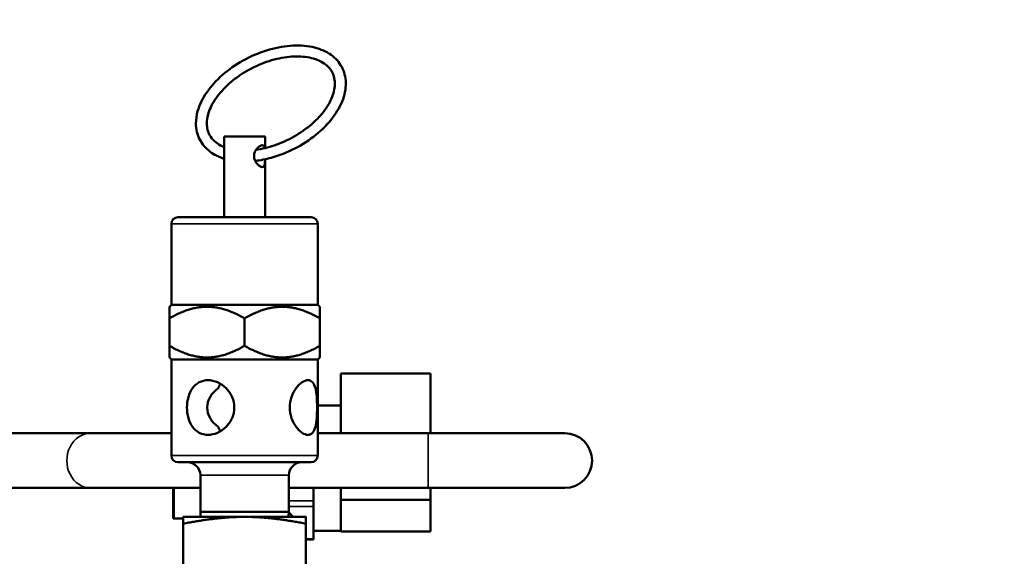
# Model space of a CAD drawing. Header units: inches. Extents: x 1 to 237, y 4 to 150.
# Tile 100 of 166: x 120.18 to 124.68, y 131.99 to 134.44. Entities that reach past the tile are written whole.
import ezdxf

# ---------------------------------------------------------------- set-up
doc = ezdxf.new("R2010")
doc.units = ezdxf.units.IN
doc.header["$LTSCALE"] = 7
doc.header["$MEASUREMENT"] = 0
for name, color, linetype, lineweight in [('Dimension (ANSI)', 7, 'Continuous', 25), ('Visible (ANSI)', 7, 'Continuous', 50), ('Visible Narrow (ANSI)', 7, 'Continuous', 35)]:
    doc.layers.add(name, color=color, linetype=linetype, lineweight=lineweight)
doc.styles.add('Dimension Text', font='tahoma.ttf')
doc.dimstyles.new('Dual Dimension', dxfattribs={"dimscale": 7, "dimtxt": 0.12, "dimasz": 0.098425, "dimexe": 0.125, "dimexo": 0.0625, "dimgap": 0.031496, "dimtad": 0, "dimtih": 1, "dimtoh": 1, "dimrnd": 1e-08, "dimzin": 4, "dimdsep": 46, "dimtxsty": 'Dimension Text', "dimcen": 0.09, "dimdle": 0.393701, "dimclrd": 256, "dimclre": 256, "dimclrt": 256, "dimadec": 0, "dimazin": 1, "dimtfac": 1, "dimtofl": 0, "dimtmove": 0, "dimatfit": 3, "dimfxl": 1, "dimtolj": 1, "dimtzin": 4, "dimlwd": -1, "dimlwe": -1, "dimarcsym": 0})

# ---------------------------------------------------------------- blocks, each defined once
blk = doc.blocks.new('*D10')
at = {"layer": 'Defpoints', "color": 0, "transparency": 16777216}
for p in [(133.3781, 137.6703), (133.3781, 124.9932), (104.713, 109.4716)]:
    blk.add_point(p, dxfattribs=at)
at = {"layer": 'Dimension (ANSI)', "transparency": 16777216}
for p, q in [((104.713, 109.9091), (104.713, 138.5453)), ((133.3781, 125.4307), (133.3781, 138.5453)), ((105.402, 137.6703), (115.1345, 137.6703)), ((132.6891, 137.6703), (122.9566, 137.6703))]:
    blk.add_line(p, q, dxfattribs=at)
for points in [[(105.402, 137.7852), (105.402, 137.5555), (104.713, 137.6703)], [(132.6891, 137.7852), (132.6891, 137.5555), (133.3781, 137.6703)]]:
    blk.add_solid(points, dxfattribs=at)
at = {"layer": 'Dimension (ANSI)', "transparency": 16777216, "insert": (119.0455, 137.6703), "char_height": 0.84, "attachment_point": 5, "style": 'Dimension Text'}
blk.add_mtext('\\A1;{\\H3.0x;(}\\S28.67^ 728.1 mm;{\\H3.0x;)}', dxfattribs=at)

msp = doc.modelspace()

# ---------------------------------------------------------------- linework, layer by layer
at = {"layer": 'Visible (ANSI)'}
for p, q in [((121.2987, 133.9097), (121.1117, 133.9097)), ((121.1117, 133.8374), (121.1117, 133.9097)), ((121.2987, 133.8563), (121.2987, 133.9097)), ((121.1117, 133.5397), (121.1117, 133.8019)), ((121.2987, 133.5397), (121.2987, 133.8019)), ((120.8702, 133.1397), (120.8702, 133.5097)), ((121.5102, 133.5397), (120.9002, 133.5397)), ((121.5402, 133.1397), (121.5402, 133.5097)), ((120.8702, 133.1397), (120.8612, 133.1307)), ((120.8612, 133.0774), (120.8612, 133.1307)), ((121.5402, 133.1397), (120.8702, 133.1397)), ((121.5402, 133.1397), (121.5492, 133.1307)), ((121.5492, 133.1307), (121.5492, 133.0774)), ((120.8612, 132.9519), (120.8612, 133.0774)), ((121.2052, 132.9519), (121.2052, 133.0774)), ((121.5492, 132.9519), (121.5492, 133.0774)), ((120.8612, 132.9519), (120.8612, 132.8987)), ((121.5492, 132.8987), (121.5492, 132.9519)), ((120.8702, 132.8897), (120.8612, 132.8987)), ((121.5402, 132.8897), (120.8702, 132.8897)), ((120.8702, 132.4497), (120.8702, 132.8897)), ((121.5402, 132.8897), (121.5492, 132.8987)), ((121.5402, 132.4497), (121.5402, 132.8897)), ((121.6452, 132.6781), (121.6452, 132.8247)), ((121.6452, 132.8247), (122.0552, 132.8247)), ((122.0552, 132.5517), (122.0552, 132.8247)), ((121.5402, 132.6782), (121.6452, 132.6782)), ((121.6452, 132.6781), (121.6452, 132.5517)), ((119.6007, 132.5517), (120.5002, 132.5517)), ((120.8702, 132.5517), (120.5002, 132.5517)), ((121.5402, 132.5517), (122.0452, 132.5517)), ((122.6702, 132.5517), (122.0452, 132.5517)), ((120.9002, 132.4197), (121.5102, 132.4197)), ((121.0027, 132.3597), (121.0027, 132.1927)), ((121.4077, 132.3597), (121.4077, 132.1927)), ((119.6007, 132.3017), (120.5002, 132.3017)), ((120.5002, 132.3017), (121.0027, 132.3017)), ((120.8791, 132.1617), (120.8791, 132.3017)), ((121.4077, 132.3017), (122.0452, 132.3017)), ((121.5202, 132.3017), (121.5202, 132.2436)), ((121.6452, 132.3017), (121.6452, 132.2517)), ((122.0452, 132.3017), (122.6702, 132.3017)), ((122.0552, 132.2473), (122.0552, 132.3017)), ((121.5202, 132.2436), (121.5202, 132.2176)), ((121.6452, 132.2473), (121.6452, 132.2517)), ((122.0552, 132.2473), (121.6452, 132.2473)), ((121.6452, 132.2451), (121.6452, 132.2473)), ((121.6452, 132.2451), (121.6452, 132.1052)), ((122.0552, 132.103), (122.0552, 132.2473)), ((121.5202, 132.1435), (121.5202, 132.2176)), ((120.8831, 132.1617), (120.8791, 132.1617)), ((120.8831, 132.1617), (120.9242, 132.1617)), ((121.2052, 132.1697), (120.9242, 132.1697)), ((121.0027, 132.1927), (121.4077, 132.1927)), ((121.0035, 132.1697), (121.0027, 132.1927)), ((121.4862, 132.1697), (121.2052, 132.1697)), ((121.4069, 132.1697), (121.4077, 132.1927)), ((121.4076, 132.1893), (121.4272, 132.1697)), ((120.9242, 132.1385), (120.9242, 131.9207)), ((121.4862, 132.1385), (121.4862, 131.3587)), ((121.5202, 132.0695), (121.5202, 132.1435)), ((121.5202, 132.0655), (121.4862, 132.0655)), ((121.5202, 132.1052), (121.6452, 132.1052)), ((121.5202, 132.0695), (121.5202, 132.0655)), ((121.6452, 132.103), (121.6452, 132.1052)), ((122.0552, 132.103), (121.6452, 132.103))]:
    msp.add_line(p, q, dxfattribs=at)
for centre, radius, start, end in [((120.9002, 133.5097), 0.03, 90, 180), ((121.5102, 133.5097), 0.03, 0, 90), ((122.6702, 132.4267), 0.125, 270, 90), ((120.9002, 132.4497), 0.03, 180, 270), ((121.5102, 132.4497), 0.03, 270, 0), ((120.9427, 132.3597), 0.06, 0, 90), ((121.4677, 132.3597), 0.06, 90, 180)]:
    msp.add_arc(centre, radius, start, end, dxfattribs=at)
for major_axis, ratio, start_param, end_param in [((0.1708, 0), 0.732051, 2.356194, 3.926991), ((0.1083, -0.1083), 0.57735, 3.154758, 3.403392), ((-0.1083, -0.1083), 0.57735, 6.021386, 6.27002)]:
    msp.add_ellipse((121.2052, 132.6697), major_axis=major_axis, ratio=ratio, start_param=start_param, end_param=end_param, dxfattribs=at)
for points, knots in [([(121.2539, 133.7976), (121.2779, 133.8004), (121.3024, 133.8052), (121.3635, 133.822), (121.4001, 133.8363), (121.4695, 133.8718), (121.5023, 133.8931), (121.561, 133.9406), (121.5869, 133.9668), (121.629, 134.0221), (121.6453, 134.0511), (121.6658, 134.1088), (121.6701, 134.1377), (121.6658, 134.1906), (121.658, 134.2149), (121.632, 134.2564), (121.6144, 134.2738), (121.5705, 134.3021), (121.5438, 134.3125), (121.4834, 134.3252), (121.4495, 134.327), (121.3785, 134.3215), (121.3414, 134.3141), (121.2682, 134.291), (121.2321, 134.2754), (121.1641, 134.2375), (121.1323, 134.2153), (121.0761, 134.1661), (121.0517, 134.1392), (121.013, 134.0831), (120.9986, 134.0539), (120.9852, 134.006), (120.9824, 133.9874), (120.9824, 133.9692)], [1.334362, 1.334362, 1.334362, 1.334362, 1.554602, 1.554602, 1.884002, 1.884002, 2.212784, 2.212784, 2.542302, 2.542302, 2.872723, 2.872723, 3.19698, 3.19698, 3.497269, 3.497269, 3.786411, 3.786411, 4.095896, 4.095896, 4.423437, 4.423437, 4.753817, 4.753817, 5.083021, 5.083021, 5.411837, 5.411837, 5.741583, 5.741583, 6.071818, 6.071818, 6.283185, 6.283185, 6.283185, 6.283185]), ([(121.2576, 133.8485), (121.2849, 133.8523), (121.3131, 133.8591), (121.3724, 133.8791), (121.4034, 133.893), (121.4616, 133.9262), (121.4889, 133.9454), (121.5367, 133.9871), (121.5573, 134.0094), (121.5899, 134.0547), (121.6019, 134.0775), (121.6168, 134.1214), (121.6196, 134.1423), (121.6164, 134.1817), (121.6097, 134.1998), (121.5861, 134.2323), (121.5684, 134.2464), (121.5247, 134.2658), (121.5002, 134.2719), (121.4463, 134.2767), (121.4171, 134.2755), (121.3563, 134.2659), (121.3247, 134.2575), (121.2626, 134.2342), (121.232, 134.2192), (121.1751, 134.1843), (121.1488, 134.1643), (121.1033, 134.1217), (121.0841, 134.0991), (121.0544, 134.0537), (121.044, 134.0311), (121.0343, 133.9955), (121.0324, 133.9819), (121.0324, 133.9692)], [1.367171, 1.367171, 1.367171, 1.367171, 1.645282, 1.645282, 1.955662, 1.955662, 2.266364, 2.266364, 2.575961, 2.575961, 2.884131, 2.884131, 3.196919, 3.196919, 3.540637, 3.540637, 3.904985, 3.904985, 4.222725, 4.222725, 4.530994, 4.530994, 4.840149, 4.840149, 5.150688, 5.150688, 5.461295, 5.461295, 5.7706, 5.7706, 6.078791, 6.078791, 6.283185, 6.283185, 6.283185, 6.283185]), ([(120.9824, 133.9692), (120.9824, 133.9429), (120.9883, 133.9176), (121.0109, 133.8738), (121.0269, 133.8552), (121.0654, 133.8262), (121.0875, 133.8154), (121.1118, 133.8078)], [0, 0, 0, 0, 0.3050792, 0.3050792, 0.5934281, 0.5934281, 0.8651068, 0.8651068, 0.8651068, 0.8651068]), ([(121.0324, 133.9692), (121.0324, 133.9483), (121.0373, 133.9298), (121.0571, 133.8957), (121.0732, 133.8804), (121.1003, 133.8658), (121.1059, 133.8632), (121.1117, 133.8609)], [0, 0, 0, 0, 0.3355324, 0.3355324, 0.7052834, 0.7052834, 0.7935442, 0.7935442, 0.7935442, 0.7935442]), ([(121.2987, 133.805), (121.2987, 133.8034), (121.2987, 133.8019), (121.2987, 133.7942), (121.2985, 133.7887), (121.2972, 133.7799), (121.2961, 133.7761), (121.2922, 133.771), (121.2894, 133.7697), (121.283, 133.7697), (121.279, 133.771), (121.2706, 133.7761), (121.2662, 133.7799), (121.2588, 133.7887), (121.2552, 133.7942), (121.2501, 133.8065), (121.2487, 133.8132), (121.2487, 133.8197), (121.2487, 133.8261), (121.2501, 133.8328), (121.2552, 133.8451), (121.2588, 133.8506), (121.2662, 133.8594), (121.2706, 133.8632), (121.279, 133.8683), (121.283, 133.8697), (121.2894, 133.8697), (121.2922, 133.8683), (121.2959, 133.8634), (121.297, 133.86), (121.2977, 133.8561)], [-0.355084, -0.355084, -0.355084, -0.355084, -0.3427956, -0.3427956, -0.2937205, -0.2937205, -0.2448279, -0.2448279, -0.1959354, -0.1959354, -0.1470428, -0.1470428, -0.0981502, -0.0981502, -0.0490751, -0.0490751, 0, 0, 0, 0.0490751, 0.0490751, 0.0981502, 0.0981502, 0.1470428, 0.1470428, 0.1959354, 0.1959354, 0.2448279, 0.2448279, 0.2897217, 0.2897217, 0.2897217, 0.2897217]), ([(121.1581, 132.6697), (121.1581, 132.6538), (121.1546, 132.637), (121.1412, 132.6062), (121.1313, 132.5923), (121.1092, 132.5703), (121.0955, 132.5607), (121.0666, 132.5479), (121.0515, 132.5447), (121.024, 132.5447), (121.0101, 132.5479), (120.9857, 132.5607), (120.9752, 132.5703), (120.9591, 132.5923), (120.9524, 132.6062), (120.9437, 132.637), (120.9416, 132.6538), (120.9416, 132.6697), (120.9416, 132.6855), (120.9437, 132.7023), (120.9524, 132.7331), (120.9591, 132.747), (120.9752, 132.7691), (120.9857, 132.7787), (121.0101, 132.7915), (121.024, 132.7947), (121.0515, 132.7947), (121.0666, 132.7915), (121.0955, 132.7787), (121.1092, 132.7691), (121.1313, 132.747), (121.1412, 132.7331), (121.1546, 132.7023), (121.1581, 132.6855), (121.1581, 132.6697)], [-0.967006, -0.967006, -0.967006, -0.967006, -0.846085, -0.846085, -0.725164, -0.725164, -0.604333, -0.604333, -0.483503, -0.483503, -0.362673, -0.362673, -0.241842, -0.241842, -0.120921, -0.120921, 0, 0, 0, 0.120921, 0.120921, 0.241842, 0.241842, 0.362673, 0.362673, 0.483503, 0.483503, 0.604333, 0.604333, 0.725164, 0.725164, 0.846085, 0.846085, 0.967006, 0.967006, 0.967006, 0.967006]), ([(121.5369, 132.6697), (121.5369, 132.6538), (121.5365, 132.637), (121.5341, 132.6062), (121.5322, 132.5923), (121.5264, 132.5703), (121.5221, 132.5607), (121.5106, 132.5479), (121.5033, 132.5447), (121.4874, 132.5447), (121.4779, 132.5479), (121.4587, 132.5607), (121.449, 132.5703), (121.4328, 132.5923), (121.4251, 132.6062), (121.4147, 132.637), (121.4119, 132.6538), (121.4119, 132.6697), (121.4119, 132.6855), (121.4147, 132.7023), (121.4251, 132.7331), (121.4328, 132.747), (121.449, 132.7691), (121.4587, 132.7787), (121.4779, 132.7915), (121.4874, 132.7947), (121.5033, 132.7947), (121.5106, 132.7915), (121.5221, 132.7787), (121.5264, 132.7691), (121.5322, 132.747), (121.5341, 132.7331), (121.5365, 132.7023), (121.5369, 132.6855), (121.5369, 132.6697)], [-0.967006, -0.967006, -0.967006, -0.967006, -0.846085, -0.846085, -0.725164, -0.725164, -0.604333, -0.604333, -0.483503, -0.483503, -0.362673, -0.362673, -0.241842, -0.241842, -0.120921, -0.120921, 0, 0, 0, 0.120921, 0.120921, 0.241842, 0.241842, 0.362673, 0.362673, 0.483503, 0.483503, 0.604333, 0.604333, 0.725164, 0.725164, 0.846085, 0.846085, 0.967006, 0.967006, 0.967006, 0.967006])]:
    msp.add_open_spline(points, degree=3, knots=knots, dxfattribs=at)
for points in [[(121.1117, 133.8374), (121.1117, 133.8317), (121.1118, 133.8255), (121.1118, 133.8197)], [(121.1118, 133.8197), (121.1118, 133.8138), (121.1117, 133.8076), (121.1117, 133.8019)]]:
    msp.add_open_spline(points, degree=3, dxfattribs=at)
for points, weights in [([(121.2052, 133.0774), (121.0332, 133.1767), (120.8612, 133.0774)], [1.29460609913, 1.49488235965, 1.29460609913]), ([(121.5492, 133.0774), (121.3772, 133.1767), (121.2052, 133.0774)], [1.29460609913, 1.49488235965, 1.29460609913]), ([(121.2052, 132.9519), (121.0332, 132.8526), (120.8612, 132.9519)], [1.35649527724, 1.56634582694, 1.35649527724]), ([(121.5492, 132.9519), (121.3772, 132.8526), (121.2052, 132.9519)], [1.35649527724, 1.56634582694, 1.35649527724]), ([(121.2052, 132.1697), (121.0888, 132.1697), (120.9242, 132.1385)], [1, 1.10838025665, 1.01772835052]), ([(120.9242, 132.1385), (120.9242, 132.1697), (120.9242, 132.1697)], [1.01772835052, 1.10838025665, 1]), ([(121.4862, 132.1385), (121.3216, 132.1697), (121.2052, 132.1697)], [1.01772835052, 1.10838025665, 1]), ([(121.4862, 132.1697), (121.4862, 132.1697), (121.4862, 132.1385)], [1, 1.10838025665, 1.01772835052])]:
    msp.add_rational_spline(points, weights, degree=2, dxfattribs=at)
at = {"layer": 'Visible Narrow (ANSI)'}
for p, q in [((121.5402, 133.5097), (120.8702, 133.5097)), ((122.0452, 132.3017), (122.0452, 132.5517)), ((120.8702, 132.4497), (121.5402, 132.4497)), ((121.0027, 132.3597), (121.4077, 132.3597)), ((120.8831, 132.1617), (120.8831, 132.3017)), ((121.5202, 132.2436), (121.4077, 132.2436)), ((121.5202, 132.2176), (121.4077, 132.2176)), ((121.5202, 132.0695), (121.4862, 132.0695))]:
    msp.add_line(p, q, dxfattribs=at)
msp.add_ellipse((120.5002, 132.4267), major_axis=(0, 0.125), ratio=0.866025, start_param=0, end_param=3.141593, dxfattribs=at)

# ---------------------------------------------------------------- dimensions: what is measured, and where the dimension line sits
at = {"layer": 'Dimension (ANSI)'}
dim = msp.add_linear_dim(base=(133.3781, 137.6703), p1=(104.713, 109.4716), p2=(133.3781, 124.9932), text='{\\H3.0x;(}\\S<>^ 728.1 mm;{\\H3.0x;)}', dimstyle='Dual Dimension', override={"dimgap": 0.031496, "dimtih": 0, "dimtoh": 0, "dimdec": 2, "dimpost": '\\X', "dimtol": 0, "dimlim": 0, "dimtp": 0, "dimtm": 0, "dimtdec": 2, "dimatfit": 1}, dxfattribs=at)
dim.commit()
dim.dimension.update_dxf_attribs({"geometry": '*D10', "text_midpoint": (119.0455, 137.6703), "dimtype": 160})

doc.saveas('drawing.dxf')
